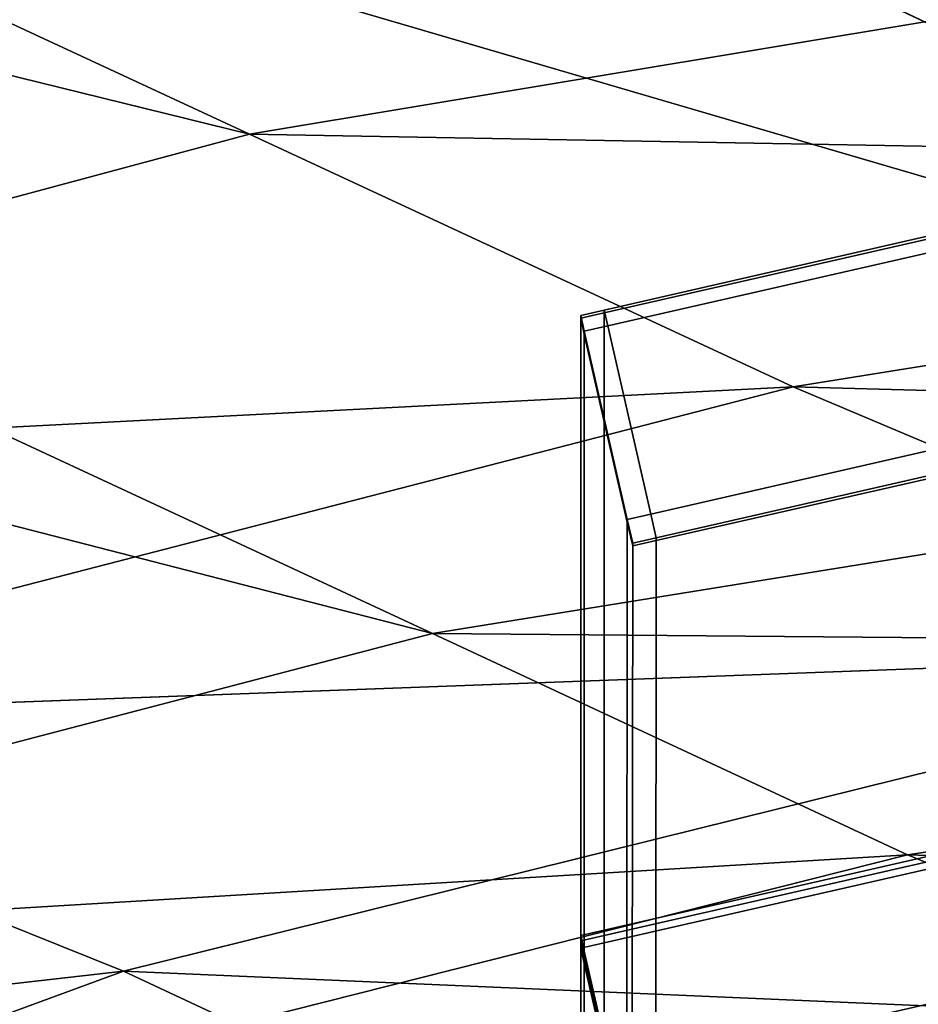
# Model space of a CAD drawing. Extents: x 0 to 1.75, y -0.8 to 0.
# Tile 26 of 77: x 0.3982 to 0.4363, y -0.1313 to -0.0895. Entities that reach past the tile are written whole.
import ezdxf

# ---------------------------------------------------------------- set-up
doc = ezdxf.new("R2010")
doc.units = 0
for name, color, linetype in [('L0_GESTELL_0', 7, 'CONTINUOUS'), ('L1_BECKEN_AUSSEN_0', 7, 'CONTINUOUS'), ('L2_BECKEN_INNEN_0', 7, 'CONTINUOUS')]:
    doc.layers.add(name, color=color, linetype=linetype)

msp = doc.modelspace()

# ---------------------------------------------------------------- linework, layer by layer
at = {"layer": 'L0_GESTELL_0', "color": 8, "invisible_edges": 9}
for points in [[(0.436759, -0.098783, 0.317516), (0.422986, -0.101801, 0.318377), (0.436759, -0.098659, 0.318377), (0.436759, -0.098783, 0.317516)], [(0.423138, -0.102469, 0.318472), (0.436759, -0.098659, 0.318377), (0.422986, -0.101801, 0.318377), (0.423138, -0.102469, 0.318472)], [(0.436759, -0.124962, 0.134558), (0.422986, -0.101924, 0.317516), (0.436759, -0.098783, 0.317516), (0.436759, -0.124962, 0.134558)], [(0.422986, -0.101801, 0.318377), (0.436759, -0.098783, 0.317516), (0.422986, -0.101924, 0.317516), (0.422986, -0.101801, 0.318377)], [(0.436759, -0.098659, 0.318377), (0.423138, -0.102469, 0.318472), (0.436911, -0.099327, 0.318472), (0.436759, -0.098659, 0.318377)], [(0.42496, -0.110457, 0.319606), (0.436911, -0.099327, 0.318472), (0.423138, -0.102469, 0.318472), (0.42496, -0.110457, 0.319606)], [(0.436911, -0.099327, 0.318472), (0.42496, -0.110457, 0.319606), (0.438733, -0.107315, 0.319606), (0.436911, -0.099327, 0.318472)], [(0.422143, -0.102696, 0.318472), (0.422986, -0.101801, 0.318377), (0.421991, -0.102028, 0.318377), (0.422143, -0.102696, 0.318472)], [(0.422986, -0.101924, 0.317516), (0.421991, -0.102028, 0.318377), (0.422986, -0.101801, 0.318377), (0.422986, -0.101924, 0.317516)], [(0.422986, -0.101801, 0.318377), (0.422143, -0.102696, 0.318472), (0.423138, -0.102469, 0.318472), (0.422986, -0.101801, 0.318377)], [(0.421991, -0.102028, 0.318377), (0.422986, -0.101924, 0.317516), (0.421991, -0.102151, 0.317516), (0.421991, -0.102028, 0.318377)], [(0.422986, -0.128104, 0.134558), (0.421991, -0.102151, 0.317516), (0.422986, -0.101924, 0.317516), (0.422986, -0.128104, 0.134558)], [(0.421991, -0.102151, 0.317516), (0.422143, -0.102696, 0.318472), (0.421991, -0.102028, 0.318377), (0.421991, -0.102151, 0.317516)], [(0.421991, -0.128331, 0.134558), (0.422143, -0.102819, 0.317611), (0.421991, -0.102151, 0.317516), (0.421991, -0.128331, 0.134558)], [(0.422143, -0.102696, 0.318472), (0.421991, -0.102151, 0.317516), (0.422143, -0.102819, 0.317611), (0.422143, -0.102696, 0.318472)], [(0.421991, -0.102151, 0.317516), (0.422986, -0.128104, 0.134558), (0.421991, -0.128331, 0.134558), (0.421991, -0.102151, 0.317516)], [(0.422986, -0.101924, 0.317516), (0.436759, -0.124962, 0.134558), (0.422986, -0.128104, 0.134558), (0.422986, -0.101924, 0.317516)], [(0.423965, -0.110683, 0.319606), (0.423138, -0.102469, 0.318472), (0.422143, -0.102696, 0.318472), (0.423965, -0.110683, 0.319606)], [(0.422143, -0.102819, 0.317611), (0.423965, -0.110683, 0.319606), (0.422143, -0.102696, 0.318472), (0.422143, -0.102819, 0.317611)], [(0.423138, -0.102469, 0.318472), (0.423965, -0.110683, 0.319606), (0.42496, -0.110457, 0.319606), (0.423138, -0.102469, 0.318472)], [(0.422143, -0.102819, 0.317611), (0.421991, -0.128331, 0.134558), (0.422142, -0.128992, 0.134691), (0.422143, -0.102819, 0.317611)], [(0.422142, -0.128992, 0.134691), (0.423965, -0.110806, 0.318747), (0.422143, -0.102819, 0.317611), (0.422142, -0.128992, 0.134691)], [(0.423965, -0.110683, 0.319606), (0.422143, -0.102819, 0.317611), (0.423965, -0.110806, 0.318747), (0.423965, -0.110683, 0.319606)], [(0.425188, -0.111458, 0.319748), (0.438733, -0.107315, 0.319606), (0.42496, -0.110457, 0.319606), (0.425188, -0.111458, 0.319748)], [(0.438733, -0.107315, 0.319606), (0.425188, -0.111458, 0.319748), (0.438962, -0.108316, 0.319748), (0.438733, -0.107315, 0.319606)], [(0.438961, -0.108439, 0.318889), (0.425167, -0.137666, 0.13647), (0.43894, -0.134526, 0.136465), (0.438961, -0.108439, 0.318889)], [(0.425167, -0.137666, 0.13647), (0.438961, -0.108439, 0.318889), (0.425188, -0.111581, 0.318889), (0.425167, -0.137666, 0.13647)], [(0.438962, -0.108316, 0.319748), (0.425188, -0.111581, 0.318889), (0.438961, -0.108439, 0.318889), (0.438962, -0.108316, 0.319748)], [(0.425188, -0.111581, 0.318889), (0.438962, -0.108316, 0.319748), (0.425188, -0.111458, 0.319748), (0.425188, -0.111581, 0.318889)], [(0.424194, -0.111685, 0.319748), (0.42496, -0.110457, 0.319606), (0.423965, -0.110683, 0.319606), (0.424194, -0.111685, 0.319748)], [(0.423965, -0.110806, 0.318747), (0.424194, -0.111685, 0.319748), (0.423965, -0.110683, 0.319606), (0.423965, -0.110806, 0.318747)], [(0.42496, -0.110457, 0.319606), (0.424194, -0.111685, 0.319748), (0.425188, -0.111458, 0.319748), (0.42496, -0.110457, 0.319606)], [(0.423965, -0.110806, 0.318747), (0.422142, -0.128992, 0.134691), (0.423946, -0.136902, 0.136272), (0.423965, -0.110806, 0.318747)], [(0.423946, -0.136902, 0.136272), (0.424194, -0.111808, 0.318889), (0.423965, -0.110806, 0.318747), (0.423946, -0.136902, 0.136272)], [(0.424194, -0.111685, 0.319748), (0.423965, -0.110806, 0.318747), (0.424194, -0.111808, 0.318889), (0.424194, -0.111685, 0.319748)], [(0.424194, -0.111685, 0.319748), (0.425188, -0.111581, 0.318889), (0.425188, -0.111458, 0.319748), (0.424194, -0.111685, 0.319748)], [(0.424194, -0.111808, 0.318889), (0.423946, -0.136902, 0.136272), (0.424172, -0.137893, 0.136471), (0.424194, -0.111808, 0.318889)], [(0.425188, -0.111581, 0.318889), (0.424172, -0.137893, 0.136471), (0.425167, -0.137666, 0.13647), (0.425188, -0.111581, 0.318889)], [(0.424172, -0.137893, 0.136471), (0.425188, -0.111581, 0.318889), (0.424194, -0.111808, 0.318889), (0.424172, -0.137893, 0.136471)], [(0.425188, -0.111581, 0.318889), (0.424194, -0.111685, 0.319748), (0.424194, -0.111808, 0.318889), (0.425188, -0.111581, 0.318889)], [(0.436759, -0.125192, 0.132957), (0.422986, -0.128104, 0.134558), (0.436759, -0.124962, 0.134558), (0.436759, -0.125192, 0.132957)], [(0.436759, -0.125499, 0.130811), (0.422986, -0.128334, 0.132957), (0.436759, -0.125192, 0.132957), (0.436759, -0.125499, 0.130811)], [(0.422986, -0.128104, 0.134558), (0.436759, -0.125192, 0.132957), (0.422986, -0.128334, 0.132957), (0.422986, -0.128104, 0.134558)], [(0.422986, -0.128334, 0.132957), (0.436759, -0.125499, 0.130811), (0.422986, -0.128641, 0.130811), (0.422986, -0.128334, 0.132957)], [(0.436759, -0.13123, 0.090761), (0.422986, -0.128641, 0.130811), (0.436759, -0.125499, 0.130811), (0.436759, -0.13123, 0.090761)], [(0.422986, -0.128334, 0.132957), (0.421991, -0.128331, 0.134558), (0.422986, -0.128104, 0.134558), (0.422986, -0.128334, 0.132957)], [(0.421991, -0.128331, 0.134558), (0.422986, -0.128334, 0.132957), (0.421991, -0.12856, 0.132957), (0.421991, -0.128331, 0.134558)], [(0.421991, -0.12856, 0.132957), (0.422142, -0.128992, 0.134691), (0.421991, -0.128331, 0.134558), (0.421991, -0.12856, 0.132957)], [(0.422986, -0.128641, 0.130811), (0.421991, -0.12856, 0.132957), (0.422986, -0.128334, 0.132957), (0.422986, -0.128641, 0.130811)], [(0.422142, -0.128992, 0.134691), (0.421991, -0.12856, 0.132957), (0.422142, -0.129221, 0.133089), (0.422142, -0.128992, 0.134691)], [(0.421991, -0.12856, 0.132957), (0.422986, -0.128641, 0.130811), (0.421991, -0.128867, 0.130811), (0.421991, -0.12856, 0.132957)], [(0.421991, -0.128867, 0.130811), (0.422142, -0.129221, 0.133089), (0.421991, -0.12856, 0.132957), (0.421991, -0.128867, 0.130811)], [(0.422986, -0.134371, 0.090761), (0.421991, -0.128867, 0.130811), (0.422986, -0.128641, 0.130811), (0.422986, -0.134371, 0.090761)], [(0.422986, -0.128641, 0.130811), (0.436759, -0.13123, 0.090761), (0.422986, -0.134371, 0.090761), (0.422986, -0.128641, 0.130811)], [(0.421991, -0.134598, 0.090761), (0.422142, -0.129528, 0.130944), (0.421991, -0.128867, 0.130811), (0.421991, -0.134598, 0.090761)], [(0.421991, -0.128867, 0.130811), (0.422986, -0.134371, 0.090761), (0.421991, -0.134598, 0.090761), (0.421991, -0.128867, 0.130811)], [(0.422142, -0.129221, 0.133089), (0.421991, -0.128867, 0.130811), (0.422142, -0.129528, 0.130944), (0.422142, -0.129221, 0.133089)], [(0.422142, -0.129221, 0.133089), (0.423946, -0.136902, 0.136272), (0.422142, -0.128992, 0.134691), (0.422142, -0.129221, 0.133089)], [(0.423946, -0.136902, 0.136272), (0.422142, -0.129221, 0.133089), (0.423946, -0.13713, 0.134675), (0.423946, -0.136902, 0.136272)], [(0.422142, -0.129528, 0.130944), (0.423946, -0.13713, 0.134675), (0.422142, -0.129221, 0.133089), (0.422142, -0.129528, 0.130944)], [(0.422142, -0.129528, 0.130944), (0.421991, -0.134598, 0.090761), (0.422141, -0.135258, 0.090902), (0.422142, -0.129528, 0.130944)], [(0.422141, -0.135258, 0.090902), (0.423946, -0.137436, 0.132535), (0.422142, -0.129528, 0.130944), (0.422141, -0.135258, 0.090902)], [(0.423946, -0.13713, 0.134675), (0.422142, -0.129528, 0.130944), (0.423946, -0.137436, 0.132535), (0.423946, -0.13713, 0.134675)], [(0.436759, -0.131418, 0.089442), (0.422986, -0.134371, 0.090761), (0.436759, -0.13123, 0.090761), (0.436759, -0.131418, 0.089442)]]:
    msp.add_3dface(points, dxfattribs=at)
at = {"layer": 'L1_BECKEN_AUSSEN_0', "color": 8, "invisible_edges": 8}
for points in [[(0.262541, -0.026751, 0.629336), (0.407944, -0.094344, 0.376075), (0.207637, -0.044875, 0.629329), (0.262541, -0.026751, 0.629336)], [(0.262541, -0.026751, 0.629336), (0.465733, -0.08471, 0.376075), (0.407944, -0.094344, 0.376075), (0.262541, -0.026751, 0.629336)], [(0.207637, -0.044875, 0.629329), (0.407944, -0.094344, 0.376075), (0.353037, -0.109073, 0.376075), (0.207637, -0.044875, 0.629329)], [(0.465733, -0.08471, 0.376075), (0.488792, -0.095781, 0.334644), (0.407944, -0.094344, 0.376075), (0.465733, -0.08471, 0.376075)], [(0.353037, -0.109073, 0.376075), (0.407944, -0.094344, 0.376075), (0.431003, -0.105064, 0.334644), (0.353037, -0.109073, 0.376075)], [(0.407944, -0.094344, 0.376075), (0.488792, -0.095781, 0.334644), (0.431003, -0.105064, 0.334644), (0.407944, -0.094344, 0.376075)], [(0.488792, -0.095781, 0.334644), (0.515344, -0.107326, 0.299011), (0.431003, -0.105064, 0.334644), (0.488792, -0.095781, 0.334644)], [(0.353037, -0.109073, 0.376075), (0.431003, -0.105064, 0.334644), (0.376096, -0.119255, 0.334644), (0.353037, -0.109073, 0.376075)], [(0.376096, -0.119255, 0.334644), (0.431003, -0.105064, 0.334644), (0.457534, -0.11623, 0.299011), (0.376096, -0.119255, 0.334644)], [(0.431003, -0.105064, 0.334644), (0.515344, -0.107326, 0.299011), (0.457534, -0.11623, 0.299011), (0.431003, -0.105064, 0.334644)], [(0.376096, -0.119255, 0.334644), (0.457534, -0.11623, 0.299011), (0.402607, -0.129843, 0.299011), (0.376096, -0.119255, 0.334644)], [(0.457534, -0.11623, 0.299011), (0.490519, -0.133651, 0.259266), (0.402607, -0.129843, 0.299011), (0.457534, -0.11623, 0.299011)], [(0.376096, -0.119255, 0.334644), (0.402607, -0.129843, 0.299011), (0.325423, -0.138714, 0.334644), (0.376096, -0.119255, 0.334644)], [(0.325423, -0.138714, 0.334644), (0.402607, -0.129843, 0.299011), (0.351915, -0.14851, 0.299011), (0.325423, -0.138714, 0.334644)], [(0.402607, -0.129843, 0.299011), (0.437684, -0.146237, 0.259266), (0.351915, -0.14851, 0.299011), (0.402607, -0.129843, 0.299011)], [(0.402607, -0.129843, 0.299011), (0.490519, -0.133651, 0.259266), (0.437684, -0.146237, 0.259266), (0.402607, -0.129843, 0.299011)]]:
    msp.add_3dface(points, dxfattribs=at)
at = {"layer": 'L2_BECKEN_INNEN_0', "color": 8, "invisible_edges": 8}
for points in [[(0.403817, -0.025313, 0.618584), (0.624301, -0.094933, 0.374215), (0.476448, -0.021208, 0.618172), (0.403817, -0.025313, 0.618584)], [(0.324086, -0.035565, 0.618962), (0.55156, -0.098216, 0.374647), (0.403817, -0.025313, 0.618584), (0.324086, -0.035565, 0.618962)], [(0.403817, -0.025313, 0.618584), (0.55156, -0.098216, 0.374647), (0.624301, -0.094933, 0.374215), (0.403817, -0.025313, 0.618584)], [(0.26823, -0.046831, 0.619439), (0.47174, -0.106464, 0.375052), (0.324086, -0.035565, 0.618962), (0.26823, -0.046831, 0.619439)], [(0.324086, -0.035565, 0.618962), (0.47174, -0.106464, 0.375052), (0.55156, -0.098216, 0.374647), (0.324086, -0.035565, 0.618962)], [(0.215715, -0.063958, 0.619969), (0.415702, -0.115527, 0.375544), (0.26823, -0.046831, 0.619439), (0.215715, -0.063958, 0.619969)], [(0.26823, -0.046831, 0.619439), (0.415702, -0.115527, 0.375544), (0.47174, -0.106464, 0.375052), (0.26823, -0.046831, 0.619439)], [(0.215715, -0.063958, 0.619969), (0.363048, -0.129273, 0.376122), (0.415702, -0.115527, 0.375544), (0.215715, -0.063958, 0.619969)], [(0.415702, -0.115527, 0.375544), (0.491918, -0.116154, 0.340627), (0.47174, -0.106464, 0.375052), (0.415702, -0.115527, 0.375544)], [(0.363048, -0.129273, 0.376122), (0.435855, -0.124915, 0.341121), (0.415702, -0.115527, 0.375544), (0.363048, -0.129273, 0.376122)], [(0.415702, -0.115527, 0.375544), (0.435855, -0.124915, 0.341121), (0.491918, -0.116154, 0.340627), (0.415702, -0.115527, 0.375544)], [(0.435855, -0.124915, 0.341121), (0.518084, -0.127163, 0.306322), (0.491918, -0.116154, 0.340627), (0.435855, -0.124915, 0.341121)], [(0.363048, -0.129273, 0.376122), (0.383184, -0.138199, 0.341705), (0.435855, -0.124915, 0.341121), (0.363048, -0.129273, 0.376122)], [(0.383184, -0.138199, 0.341705), (0.461791, -0.135555, 0.306828), (0.435855, -0.124915, 0.341121), (0.383184, -0.138199, 0.341705)], [(0.435855, -0.124915, 0.341121), (0.461791, -0.135555, 0.306828), (0.518084, -0.127163, 0.306322), (0.435855, -0.124915, 0.341121)]]:
    msp.add_3dface(points, dxfattribs=at)

doc.saveas('drawing.dxf')
